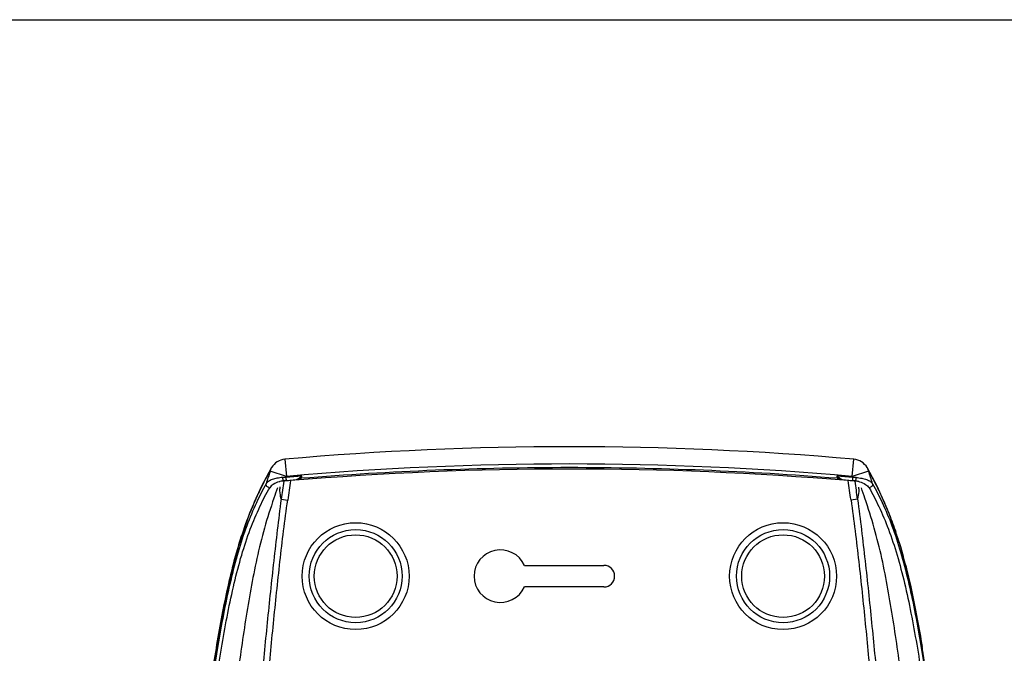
# Model space of a CAD drawing. Header units: inches. Extents: x 0 to 17, y 0 to 11.
# Tile 11 of 11: x 10.2 to 13, y 9.2 to 11. Entities that reach past the tile are written whole.
import ezdxf

# ---------------------------------------------------------------- set-up
doc = ezdxf.new("R2010")
doc.units = ezdxf.units.IN
doc.header["$LTSCALE"] = 0.935
doc.header["$MEASUREMENT"] = 0
doc.layers.get('0').update_dxf_attribs({"linetype": 'CONTINUOUS'})

msp = doc.modelspace()

# ---------------------------------------------------------------- linework, layer by layer
at = {"color": 7, "linetype": 'Continuous'}
for p, q in [((0, 11), (17, 11)), ((10.9649, 9.7446), (10.9693, 9.6956)), ((10.9649, 9.7446), (10.9693, 9.6956)), ((12.585, 9.6956), (12.5894, 9.7446)), ((10.9229, 9.7106), (10.9268, 9.7206)), ((10.9693, 9.6956), (10.9229, 9.7106)), ((10.9268, 9.7206), (10.9269, 9.7206)), ((12.6314, 9.7106), (12.585, 9.6956)), ((12.6274, 9.7206), (12.6275, 9.7206)), ((12.6275, 9.7206), (12.6314, 9.7106)), ((10.961, 9.6827), (10.9601, 9.6849)), ((10.9683, 9.6927), (10.9693, 9.6956)), ((10.9691, 9.6837), (10.9683, 9.6927)), ((10.9691, 9.6837), (10.9788, 9.6845)), ((10.9788, 9.6845), (10.9884, 9.6854)), ((10.9884, 9.6854), (10.9981, 9.6862)), ((11.0125, 9.6899), (11.013, 9.6964)), ((12.5413, 9.6964), (12.5418, 9.6899)), ((12.5562, 9.6862), (12.5659, 9.6854)), ((12.5659, 9.6854), (12.5755, 9.6845)), ((12.5755, 9.6845), (12.5852, 9.6837)), ((12.585, 9.6956), (12.586, 9.6927)), ((12.586, 9.6927), (12.5852, 9.6837)), ((10.9542, 9.6305), (10.973, 9.6278)), ((12.6001, 9.6305), (12.5813, 9.6278)), ((11.6488, 9.4413), (11.8756, 9.4413)), ((11.8756, 9.3796), (11.6488, 9.3796))]:
    msp.add_line(p, q, dxfattribs=at)
for points in [[(10.9269, 9.7206), (10.8975, 9.6656), (10.8641, 9.5902), (10.832, 9.4974), (10.8037, 9.3879), (10.7785, 9.2615), (10.7554, 9.1174), (10.7349, 8.9544), (10.7172, 8.7699), (10.7021, 8.5595), (10.6892, 8.3164), (10.6767, 8.0298), (10.6612, 7.6819), (10.6428, 7.2399), (10.6313, 6.6823)], [(12.923, 6.6823), (12.9115, 7.2392), (12.8932, 7.6812), (12.8776, 8.0292), (12.8651, 8.3158), (12.8522, 8.5589), (12.8372, 8.7693), (12.8194, 8.9538), (12.7989, 9.1168), (12.7759, 9.261), (12.7507, 9.3875), (12.7224, 9.497), (12.6903, 9.5898), (12.6569, 9.6653), (12.6274, 9.7206)]]:
    msp.add_lwpolyline(points, dxfattribs=at)
for centre, radius in [((11.1669, 9.4105), 0.1526), ((12.3874, 9.4105), 0.1526), ((11.1669, 9.4105), 0.1329), ((12.3874, 9.4105), 0.1329), ((11.1669, 9.4105), 0.1181), ((12.3874, 9.4105), 0.1181)]:
    msp.add_circle(centre, radius, dxfattribs=at)
for centre, radius, start, end in [((11.7771, 0.474), 9.3061, 84.99325, 95.00675), ((10.9693, 9.6956), 0.0492, 95.0353, 149.5489), ((11.7771, 0.474), 9.2569, 84.99326, 95.00675), ((12.585, 9.6956), 0.0492, 30.4505, 84.9726), ((15.831, 8.1235), 5.1583, 162.0814, 162.5006), ((11.7771, 0.14), 9.5765, 85.23318, 94.76679), ((7.6785, 8.1096), 5.2052, 17.4977, 17.9131), ((10.975, 9.5896), 0.0942, 105.4779, 106.3534), ((10.9757, 9.587), 0.0968, 104.8152, 105.479), ((14.6919, 9.126), 3.7715, 171.5278, 172.3137), ((11.7771, 0.14), 9.5765, 94.76681, 94.90756), ((10.9702, 9.5413), 0.1514, 90.6963, 94.4472), ((10.9783, 9.5754), 0.1088, 99.194, 99.6931), ((10.9785, 9.5745), 0.1096, 97.7425, 99.1947), ((10.9784, 9.5751), 0.1091, 96.3099, 97.744), ((10.9782, 9.5769), 0.1072, 94.877, 96.3112), ((11.7609, 0.356), 9.3703, 94.57797, 94.85224), ((14.7793, 9.0825), 3.8452, 171.0092, 171.8472), ((11.7934, 0.3566), 9.3697, 85.14789, 85.42214), ((11.7771, 0.14), 9.5765, 85.09243, 85.23316), ((8.81, 9.0882), 3.8097, 8.1421, 8.988), ((12.576, 9.576), 0.1081, 82.2482, 85.1171), ((12.5842, 9.5424), 0.1503, 85.5364, 89.3175), ((12.5758, 9.5745), 0.1096, 80.8037, 82.2565), ((8.8902, 9.1305), 3.7434, 7.6756, 8.4673), ((12.5773, 9.582), 0.102, 80.4368, 80.9671), ((12.5774, 9.5826), 0.1013, 75.1648, 80.4423), ((12.5787, 9.5875), 0.0963, 74.4604, 75.1269), ((12.5791, 9.5893), 0.0945, 73.6686, 74.461), ((12.9217, 8.9603), 2.0992, 160.4577, 161.3087), ((11.1143, 9.667), 0.1641, 180.6492, 182.4762), ((12.44, 9.667), 0.1641, 357.5238, 359.3489), ((10.6327, 8.9603), 2.099, 18.6913, 19.5424), ((11.645, 9.1752), 1.1238, 17.9401, 18.7262), ((11.5803, 9.4105), 0.0751, 24.2341, 335.7659), ((11.2464, 9.0596), 1.5389, 14.3353, 15.3281), ((11.8756, 9.4105), 0.0308, 270, 90), ((8.8569, 8.5619), 3.9804, 9.0807, 9.3581)]:
    msp.add_arc(centre, radius, start, end, dxfattribs=at)
for points, knots in [([(10.8527, 9.558), (10.8632, 9.5869), (10.8801, 9.6279), (10.9048, 9.6782), (10.9169, 9.7004), (10.9229, 9.7106)], [0, 0, 0, 0, 0.54929, 0.789279, 1, 1, 1, 1]), ([(12.6314, 9.7106), (12.6381, 9.6991), (12.6518, 9.6739), (12.6715, 9.6328), (12.6913, 9.5863), (12.7035, 9.5532), (12.7093, 9.5359)], [0, 0, 0, 0, 0.208396, 0.448254, 0.713945, 1, 1, 1, 1]), ([(10.9114, 9.6746), (10.9013, 9.657), (10.8815, 9.6174), (10.8543, 9.5524), (10.83, 9.478), (10.8092, 9.3969), (10.791, 9.3111), (10.7747, 9.2219), (10.7603, 9.1303), (10.7434, 9.0052), (10.7262, 8.8466), (10.7056, 8.5897), (10.6925, 8.331), (10.6816, 8.0715), (10.673, 7.8765), (10.6641, 7.6815), (10.6526, 7.4213), (10.64, 7.0959), (10.635, 6.8354), (10.6344, 6.7051)], [0, 0, 0, 0, 0.020329, 0.044225, 0.070545, 0.098591, 0.12795, 0.158295, 0.18933, 0.220817, 0.284591, 0.349011, 0.478746, 0.543818, 0.608938, 0.674079, 0.739234, 0.869591, 1, 1, 1, 1]), ([(10.9215, 9.6631), (10.9186, 9.6633), (10.9141, 9.6655), (10.9113, 9.6706), (10.9111, 9.6734), (10.9114, 9.6746)], [0, 0, 0, 0, 0.517171, 0.781709, 1, 1, 1, 1]), ([(10.9584, 9.6923), (10.953, 9.6918), (10.9429, 9.6905), (10.9292, 9.6869), (10.9185, 9.682), (10.913, 9.6772), (10.9114, 9.6746)], [0, 0, 0, 0, 0.315276, 0.593154, 0.821841, 1, 1, 1, 1]), ([(10.9485, 9.6799), (10.9426, 9.6782), (10.9326, 9.6743), (10.9239, 9.6671), (10.9215, 9.6631)], [0, 0, 0, 0, 0.565515, 1, 1, 1, 1]), ([(10.96, 9.6826), (10.9593, 9.6824), (10.9562, 9.6819), (10.9532, 9.6812), (10.9509, 9.6806)], [0, 0, 0, 0, 0.254023, 1, 1, 1, 1]), ([(10.9601, 9.6849), (10.9599, 9.6855), (10.9592, 9.6879), (10.9587, 9.6903), (10.9584, 9.6923)], [0, 0, 0, 0, 0.222554, 1, 1, 1, 1]), ([(10.9981, 9.6862), (11.0006, 9.6875), (11.0056, 9.6909), (11.0105, 9.6945), (11.013, 9.6964)], [0, 0, 0, 0, 0.470993, 1, 1, 1, 1]), ([(10.9981, 9.6862), (10.9991, 9.6867), (11.0037, 9.6886), (11.0086, 9.6896), (11.0125, 9.6899)], [0, 0, 0, 0, 0.220867, 1, 1, 1, 1]), ([(12.5413, 9.6964), (12.5438, 9.6945), (12.5487, 9.6909), (12.5537, 9.6875), (12.5562, 9.6862)], [0, 0, 0, 0, 0.528994, 1, 1, 1, 1]), ([(12.5418, 9.6899), (12.5432, 9.6898), (12.5481, 9.6891), (12.553, 9.6878), (12.5562, 9.6862)], [0, 0, 0, 0, 0.273358, 1, 1, 1, 1]), ([(12.5959, 9.6923), (12.5956, 9.6903), (12.5949, 9.6871), (12.594, 9.6839), (12.5933, 9.6827)], [0, 0, 0, 0, 0.589344, 1, 1, 1, 1]), ([(12.5959, 9.6923), (12.6013, 9.6918), (12.6114, 9.6905), (12.6251, 9.6869), (12.6358, 9.682), (12.6412, 9.6772), (12.6429, 9.6746)], [0, 0, 0, 0, 0.315284, 0.593146, 0.821893, 1, 1, 1, 1]), ([(12.6057, 9.6799), (12.6116, 9.6782), (12.6217, 9.6743), (12.6304, 9.6671), (12.6328, 9.6631)], [0, 0, 0, 0, 0.565752, 1, 1, 1, 1]), ([(12.6429, 9.6746), (12.6431, 9.6734), (12.643, 9.6706), (12.6402, 9.6655), (12.6357, 9.6633), (12.6328, 9.6631)], [0, 0, 0, 0, 0.218258, 0.482745, 1, 1, 1, 1]), ([(12.6429, 9.6746), (12.6529, 9.657), (12.6728, 9.6175), (12.6999, 9.5524), (12.7242, 9.4781), (12.7451, 9.397), (12.7633, 9.3113), (12.7796, 9.2221), (12.794, 9.1304), (12.8109, 9.0054), (12.8281, 8.8467), (12.8487, 8.5898), (12.8617, 8.3311), (12.8727, 8.0716), (12.8812, 7.8766), (12.8902, 7.6816), (12.9017, 7.4214), (12.9143, 7.096), (12.9193, 6.8354), (12.9199, 6.7051)], [0, 0, 0, 0, 0.02031, 0.044199, 0.070501, 0.098546, 0.1279, 0.158245, 0.189282, 0.220771, 0.284547, 0.348972, 0.478715, 0.543791, 0.608915, 0.67406, 0.739218, 0.869582, 1, 1, 1, 1]), ([(10.6453, 6.7051), (10.6458, 6.8351), (10.6508, 7.095), (10.6658, 7.4847), (10.6809, 7.8092), (10.6923, 8.0687), (10.7032, 8.3276), (10.7162, 8.5856), (10.7367, 8.8416), (10.7538, 8.9996), (10.7706, 9.1241), (10.785, 9.2153), (10.8012, 9.3039), (10.8193, 9.389), (10.8402, 9.4692), (10.8644, 9.5427), (10.8915, 9.6069), (10.9115, 9.6458), (10.9215, 9.6631)], [0, 0, 0, 0, 0.130615, 0.261201, 0.39175, 0.456995, 0.522169, 0.652038, 0.716477, 0.780236, 0.81169, 0.842667, 0.872929, 0.902175, 0.930069, 0.956178, 0.979859, 1, 1, 1, 1]), ([(10.9542, 9.6305), (10.9537, 9.6328), (10.9518, 9.6425), (10.9507, 9.6524), (10.9503, 9.6599)], [0, 0, 0, 0, 0.243937, 1, 1, 1, 1]), ([(12.6039, 9.6599), (12.6038, 9.6574), (12.6032, 9.6475), (12.6017, 9.6377), (12.6001, 9.6305)], [0, 0, 0, 0, 0.256839, 1, 1, 1, 1]), ([(12.6328, 9.6631), (12.6428, 9.6458), (12.6628, 9.6069), (12.6899, 9.5427), (12.7142, 9.4692), (12.735, 9.389), (12.7531, 9.3039), (12.7693, 9.2153), (12.7837, 9.1241), (12.8005, 8.9997), (12.8176, 8.8416), (12.8381, 8.5856), (12.8511, 8.3276), (12.862, 8.0687), (12.8705, 7.8741), (12.8794, 7.6795), (12.891, 7.4198), (12.9035, 7.0951), (12.9085, 6.8351), (12.909, 6.7051)], [0, 0, 0, 0, 0.020142, 0.043825, 0.069936, 0.097829, 0.127071, 0.157331, 0.188307, 0.219762, 0.283514, 0.347954, 0.477822, 0.542998, 0.608243, 0.673516, 0.738795, 0.869383, 1, 1, 1, 1]), ([(10.9333, 9.633), (10.9237, 9.6048), (10.9057, 9.548), (10.8841, 9.4613), (10.8671, 9.3735), (10.8524, 9.2851), (10.8391, 9.1962), (10.8233, 9.0771), (10.8004, 8.8671), (10.7786, 8.5653), (10.7652, 8.2624), (10.7555, 8.0196), (10.7479, 7.8374), (10.7401, 7.655), (10.7303, 7.4119), (10.7198, 7.1078), (10.7151, 6.8645), (10.7142, 6.7428)], [0, 0, 0, 0, 0.030711, 0.061452, 0.09224, 0.123091, 0.154013, 0.185006, 0.24718, 0.372079, 0.497438, 0.560208, 0.62301, 0.68583, 0.74866, 0.874329, 1, 1, 1, 1]), ([(10.9542, 9.6305), (10.9503, 9.6011), (10.943, 9.5424), (10.9295, 9.4249), (10.914, 9.2777), (10.897, 9.101), (10.8766, 8.8652), (10.8551, 8.5701), (10.8358, 8.2156), (10.8229, 7.8607), (10.814, 7.3874), (10.817, 7.0323), (10.8235, 6.7957)], [0, 0, 0, 0, 0.031245, 0.062495, 0.124997, 0.187498, 0.249999, 0.375001, 0.500003, 0.625005, 0.750007, 1, 1, 1, 1]), ([(10.8417, 6.7962), (10.8356, 7.0325), (10.833, 7.3873), (10.8421, 7.8601), (10.855, 8.2145), (10.874, 8.5687), (10.8951, 8.8635), (10.9152, 9.0991), (10.932, 9.2756), (10.9504, 9.452), (10.9645, 9.5693), (10.973, 9.6278)], [0, 0, 0, 0, 0.250006, 0.375016, 0.500026, 0.625034, 0.750042, 0.812546, 0.87505, 0.937548, 1, 1, 1, 1]), ([(12.5813, 9.6278), (12.5898, 9.5693), (12.6039, 9.452), (12.6223, 9.2756), (12.6391, 9.0991), (12.6592, 8.8635), (12.6803, 8.5687), (12.6993, 8.2145), (12.7122, 7.8601), (12.7213, 7.3873), (12.7187, 7.0325), (12.7126, 6.7962)], [0, 0, 0, 0, 0.062452, 0.12495, 0.187454, 0.249958, 0.374966, 0.499974, 0.624984, 0.749994, 1, 1, 1, 1]), ([(12.6001, 9.6305), (12.6041, 9.6011), (12.6114, 9.5424), (12.6249, 9.4249), (12.6404, 9.2777), (12.6573, 9.101), (12.6777, 8.8652), (12.6991, 8.5701), (12.7183, 8.2156), (12.7312, 7.8607), (12.7402, 7.3874), (12.7374, 7.0323), (12.7311, 6.7957)], [0, 0, 0, 0, 0.031245, 0.062495, 0.124996, 0.187498, 0.249999, 0.375001, 0.500002, 0.625005, 0.750007, 1, 1, 1, 1]), ([(12.84, 6.7428), (12.8392, 6.8645), (12.8345, 7.1078), (12.8219, 7.4727), (12.809, 7.7766), (12.7988, 8.0196), (12.7915, 8.2018), (12.7837, 8.3838), (12.7713, 8.6259), (12.754, 8.8671), (12.731, 9.0771), (12.7152, 9.1962), (12.7019, 9.2851), (12.6872, 9.3735), (12.6702, 9.4613), (12.6486, 9.548), (12.6305, 9.6048), (12.621, 9.633)], [0, 0, 0, 0, 0.125671, 0.25134, 0.37699, 0.439792, 0.502562, 0.565281, 0.627922, 0.752821, 0.814994, 0.845987, 0.87691, 0.90776, 0.938548, 0.969289, 1, 1, 1, 1]), ([(10.6319, 6.7172), (10.6325, 6.839), (10.6372, 7.0826), (10.6509, 7.4475), (10.6648, 7.7512), (10.6757, 7.994), (10.6834, 8.1759), (10.6914, 8.3575), (10.7009, 8.5387), (10.713, 8.7191), (10.7286, 8.8979), (10.7456, 9.0454), (10.7621, 9.1614), (10.776, 9.2464), (10.7914, 9.3291), (10.8086, 9.409), (10.8283, 9.4853), (10.8441, 9.5344), (10.8527, 9.558)], [0, 0, 0, 0, 0.127974, 0.255825, 0.383544, 0.447342, 0.511079, 0.574745, 0.638308, 0.701656, 0.764606, 0.826862, 0.857544, 0.887726, 0.917233, 0.945905, 0.973602, 1, 1, 1, 1]), ([(12.7142, 9.5213), (12.7156, 9.5168), (12.7214, 9.4986), (12.7267, 9.4803), (12.7305, 9.4664)], [0, 0, 0, 0, 0.24652, 1, 1, 1, 1]), ([(12.7374, 9.4406), (12.7469, 9.4032), (12.7638, 9.3262), (12.7778, 9.2487), (12.7843, 9.2091)], [0, 0, 0, 0, 0.48987, 1, 1, 1, 1])]:
    msp.add_open_spline(points, degree=3, knots=knots, dxfattribs=at)
msp.add_open_spline([(12.5418, 9.6899), (12.2875, 9.7103), (11.7772, 9.7305), (11.2668, 9.7103), (11.0125, 9.6899)], degree=3, dxfattribs=at)

doc.saveas('drawing.dxf')
